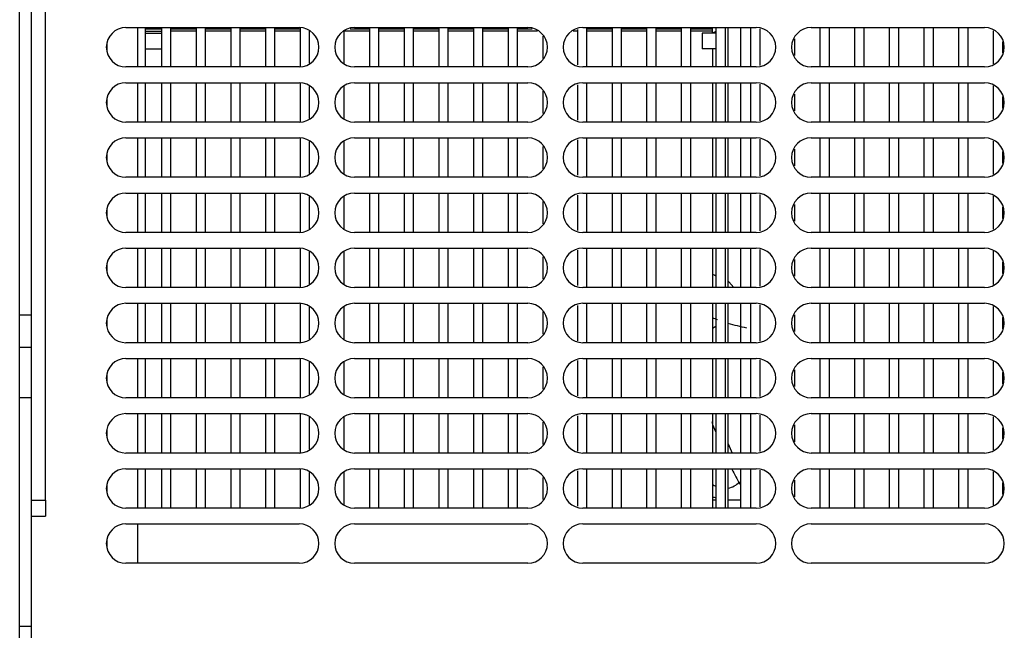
# Model space of a CAD drawing. Header units: millimetres. Extents: x 0 to 1800, y 0 to 1500.
# Tile 20 of 27: x 518 to 643, y 1347 to 1424. Entities that reach past the tile are written whole.
import ezdxf

# ---------------------------------------------------------------- set-up
doc = ezdxf.new("R2010")
doc.units = ezdxf.units.MM
doc.header["$LTSCALE"] = 99
doc.layers.add('00_COMPONENTS', color=7, linetype='CONTINUOUS')

msp = doc.modelspace()

# ---------------------------------------------------------------- linework, layer by layer
at = {"layer": '00_COMPONENTS', "color": 3, "linetype": 'CONTINUOUS'}
for p, q in [((517.87, 1345.5), (517.87, 1457.2)), ((532.82, 1423.5), (532.82, 1418.5)), ((535.87, 1423.3), (533.82, 1423.3)), ((540.27, 1423.3), (537.07, 1423.3)), ((544.67, 1423.3), (541.47, 1423.3)), ((549.07, 1423.3), (545.87, 1423.3)), ((553.47, 1423.3), (550.27, 1423.3)), ((562.27, 1423.3), (559.82, 1423.3)), ((566.67, 1423.3), (563.47, 1423.3)), ((571.07, 1423.3), (567.87, 1423.3)), ((575.47, 1423.3), (572.27, 1423.3)), ((579.87, 1423.3), (576.67, 1423.3)), ((582.92, 1423.3), (581.07, 1423.3)), ((593.07, 1423.3), (589.87, 1423.3)), ((597.47, 1423.3), (594.27, 1423.3)), ((601.87, 1423.3), (598.67, 1423.3)), ((605.82, 1423.3), (603.07, 1423.3)), ((607.82, 1418.5), (607.82, 1423.5)), ((532.82, 1416.5), (532.82, 1411.5)), ((607.82, 1411.5), (607.82, 1416.5)), ((532.82, 1409.5), (532.82, 1404.5)), ((607.82, 1404.5), (607.82, 1409.5)), ((532.82, 1402.5), (532.82, 1397.5)), ((607.82, 1397.5), (607.82, 1402.5)), ((532.82, 1395.5), (532.82, 1390.5)), ((607.82, 1390.5), (607.82, 1395.5)), ((532.82, 1388.5), (532.82, 1383.5)), ((607.82, 1383.5), (607.82, 1388.5)), ((532.82, 1381.5), (532.82, 1376.5)), ((607.82, 1376.5), (607.82, 1381.5)), ((532.82, 1374.5), (532.82, 1369.5)), ((607.82, 1369.5), (607.82, 1374.5)), ((532.82, 1367.5), (532.82, 1362.5)), ((607.82, 1362.5), (607.82, 1367.5)), ((606.27, 1363.5), (605.82, 1363.5)), ((609.37, 1363.5), (607.82, 1363.5)), ((532.82, 1360.5), (532.82, 1355.5))]:
    msp.add_line(p, q, dxfattribs=at)
at = {"layer": '00_COMPONENTS', "color": 7, "linetype": 'CONTINUOUS'}
for p, q in [((519.37, 1345.5), (519.37, 1457.2)), ((531.37, 1423.5), (553.37, 1423.5)), ((533.82, 1423.5), (533.82, 1418.5)), ((533.82, 1423.05), (535.87, 1423.05)), ((533.82, 1422.8), (535.87, 1422.8)), ((535.87, 1423.5), (535.87, 1418.5)), ((537.07, 1418.5), (537.07, 1423.5)), ((540.27, 1423.05), (537.07, 1423.05)), ((540.27, 1423.5), (540.27, 1418.5)), ((541.47, 1418.5), (541.47, 1423.5)), ((544.67, 1423.05), (541.47, 1423.05)), ((544.67, 1423.5), (544.67, 1418.5)), ((545.87, 1418.5), (545.87, 1423.5)), ((549.07, 1423.05), (545.87, 1423.05)), ((549.07, 1423.5), (549.07, 1418.5)), ((550.27, 1418.5), (550.27, 1423.5)), ((553.47, 1423.05), (550.27, 1423.05)), ((553.47, 1423.5), (553.47, 1418.5)), ((554.67, 1418.97), (554.67, 1423.03)), ((559.07, 1418.97), (559.07, 1423.03)), ((562.27, 1423.05), (559.14, 1423.05)), ((560.37, 1423.5), (582.37, 1423.5)), ((562.27, 1423.5), (562.27, 1418.5)), ((563.47, 1418.5), (563.47, 1423.5)), ((566.67, 1423.05), (563.47, 1423.05)), ((566.67, 1423.5), (566.67, 1418.5)), ((567.87, 1418.5), (567.87, 1423.5)), ((571.07, 1423.05), (567.87, 1423.05)), ((571.07, 1423.5), (571.07, 1418.5)), ((572.27, 1418.5), (572.27, 1423.5)), ((575.47, 1423.05), (572.27, 1423.05)), ((575.47, 1423.5), (575.47, 1418.5)), ((576.67, 1418.5), (576.67, 1423.5)), ((579.87, 1423.05), (576.67, 1423.05)), ((579.87, 1423.5), (579.87, 1418.5)), ((581.07, 1418.5), (581.07, 1423.5)), ((583.61, 1423.05), (581.07, 1423.05)), ((588.67, 1423.05), (588.14, 1423.05)), ((588.67, 1423.24), (588.67, 1418.75)), ((589.37, 1423.5), (611.37, 1423.5)), ((589.87, 1418.5), (589.87, 1423.5)), ((593.07, 1423.05), (589.87, 1423.05)), ((593.07, 1423.5), (593.07, 1418.5)), ((594.27, 1418.5), (594.27, 1423.5)), ((597.47, 1423.05), (594.27, 1423.05)), ((597.47, 1423.5), (597.47, 1418.5)), ((598.67, 1418.5), (598.67, 1423.5)), ((601.87, 1423.05), (598.67, 1423.05)), ((601.87, 1423.5), (601.87, 1418.5)), ((603.07, 1418.5), (603.07, 1423.5)), ((605.82, 1423.05), (603.07, 1423.05)), ((604.52, 1422.8), (604.52, 1420.8)), ((606.27, 1422.8), (604.52, 1422.8)), ((605.82, 1422.8), (605.82, 1423.5)), ((606.27, 1423.5), (606.27, 1418.5)), ((607.47, 1418.5), (607.47, 1423.5)), ((609.37, 1423.5), (609.37, 1418.5)), ((610.67, 1423.5), (610.67, 1418.5)), ((611.87, 1418.68), (611.87, 1423.32)), ((618.37, 1423.5), (640.37, 1423.5)), ((619.47, 1423.5), (619.47, 1418.5)), ((620.67, 1418.5), (620.67, 1423.5)), ((623.87, 1423.5), (623.87, 1418.5)), ((625.07, 1418.5), (625.07, 1423.5)), ((628.27, 1423.5), (628.27, 1418.5)), ((629.47, 1418.5), (629.47, 1423.5)), ((632.67, 1423.5), (632.67, 1418.5)), ((633.87, 1418.5), (633.87, 1423.5)), ((637.07, 1423.5), (637.07, 1418.5)), ((638.27, 1418.5), (638.27, 1423.5)), ((641.47, 1423.1), (641.47, 1418.9)), ((528.92, 1421.45), (528.92, 1420.54)), ((584.27, 1422.41), (584.27, 1419.59)), ((616.27, 1419.94), (616.27, 1422.06)), ((642.67, 1420.28), (642.67, 1421.71)), ((533.82, 1420.8), (535.87, 1420.8)), ((606.27, 1420.8), (604.52, 1420.8)), ((605.82, 1420.8), (605.82, 1418.5)), ((553.37, 1418.5), (531.37, 1418.5)), ((582.37, 1418.5), (560.37, 1418.5)), ((611.37, 1418.5), (589.37, 1418.5)), ((640.37, 1418.5), (618.37, 1418.5)), ((531.37, 1416.5), (553.37, 1416.5)), ((533.82, 1416.5), (533.82, 1411.5)), ((535.87, 1416.5), (535.87, 1411.5)), ((537.07, 1411.5), (537.07, 1416.5)), ((540.27, 1416.5), (540.27, 1411.5)), ((541.47, 1411.5), (541.47, 1416.5)), ((544.67, 1416.5), (544.67, 1411.5)), ((545.87, 1411.5), (545.87, 1416.5)), ((549.07, 1416.5), (549.07, 1411.5)), ((550.27, 1411.5), (550.27, 1416.5)), ((553.47, 1416.5), (553.47, 1411.5)), ((560.37, 1416.5), (582.37, 1416.5)), ((562.27, 1416.5), (562.27, 1411.5)), ((563.47, 1411.5), (563.47, 1416.5)), ((566.67, 1416.5), (566.67, 1411.5)), ((567.87, 1411.5), (567.87, 1416.5)), ((571.07, 1416.5), (571.07, 1411.5)), ((572.27, 1411.5), (572.27, 1416.5)), ((575.47, 1416.5), (575.47, 1411.5)), ((576.67, 1411.5), (576.67, 1416.5)), ((579.87, 1416.5), (579.87, 1411.5)), ((581.07, 1411.5), (581.07, 1416.5)), ((589.37, 1416.5), (611.37, 1416.5)), ((589.87, 1411.5), (589.87, 1416.5)), ((593.07, 1416.5), (593.07, 1411.5)), ((594.27, 1411.5), (594.27, 1416.5)), ((597.47, 1416.5), (597.47, 1411.5)), ((598.67, 1411.5), (598.67, 1416.5)), ((601.87, 1416.5), (601.87, 1411.5)), ((603.07, 1411.5), (603.07, 1416.5)), ((605.82, 1416.5), (605.82, 1411.5)), ((606.27, 1416.5), (606.27, 1411.5)), ((607.47, 1411.5), (607.47, 1416.5)), ((609.37, 1416.5), (609.37, 1411.5)), ((610.67, 1416.5), (610.67, 1411.5)), ((611.87, 1411.68), (611.87, 1416.32)), ((618.37, 1416.5), (640.37, 1416.5)), ((619.47, 1416.5), (619.47, 1411.5)), ((620.67, 1411.5), (620.67, 1416.5)), ((623.87, 1416.5), (623.87, 1411.5)), ((625.07, 1411.5), (625.07, 1416.5)), ((628.27, 1416.5), (628.27, 1411.5)), ((629.47, 1411.5), (629.47, 1416.5)), ((632.67, 1416.5), (632.67, 1411.5)), ((633.87, 1411.5), (633.87, 1416.5)), ((637.07, 1416.5), (637.07, 1411.5)), ((638.27, 1411.5), (638.27, 1416.5)), ((554.67, 1411.97), (554.67, 1416.03)), ((559.07, 1411.97), (559.07, 1416.03)), ((584.27, 1415.41), (584.27, 1412.59)), ((588.67, 1416.24), (588.67, 1411.75)), ((616.27, 1412.94), (616.27, 1415.06)), ((641.47, 1416.1), (641.47, 1411.9)), ((528.92, 1414.45), (528.92, 1413.54)), ((642.67, 1413.28), (642.67, 1414.71)), ((553.37, 1411.5), (531.37, 1411.5)), ((582.37, 1411.5), (560.37, 1411.5)), ((611.37, 1411.5), (589.37, 1411.5)), ((640.37, 1411.5), (618.37, 1411.5)), ((531.37, 1409.5), (553.37, 1409.5)), ((533.82, 1409.5), (533.82, 1404.5)), ((535.87, 1409.5), (535.87, 1404.5)), ((537.07, 1404.5), (537.07, 1409.5)), ((540.27, 1409.5), (540.27, 1404.5)), ((541.47, 1404.5), (541.47, 1409.5)), ((544.67, 1409.5), (544.67, 1404.5)), ((545.87, 1404.5), (545.87, 1409.5)), ((549.07, 1409.5), (549.07, 1404.5)), ((550.27, 1404.5), (550.27, 1409.5)), ((553.47, 1409.5), (553.47, 1404.5)), ((554.67, 1404.97), (554.67, 1409.03)), ((559.07, 1404.97), (559.07, 1409.03)), ((560.37, 1409.5), (582.37, 1409.5)), ((562.27, 1409.5), (562.27, 1404.5)), ((563.47, 1404.5), (563.47, 1409.5)), ((566.67, 1409.5), (566.67, 1404.5)), ((567.87, 1404.5), (567.87, 1409.5)), ((571.07, 1409.5), (571.07, 1404.5)), ((572.27, 1404.5), (572.27, 1409.5)), ((575.47, 1409.5), (575.47, 1404.5)), ((576.67, 1404.5), (576.67, 1409.5)), ((579.87, 1409.5), (579.87, 1404.5)), ((581.07, 1404.5), (581.07, 1409.5)), ((588.67, 1409.24), (588.67, 1404.75)), ((589.37, 1409.5), (611.37, 1409.5)), ((589.87, 1404.5), (589.87, 1409.5)), ((593.07, 1409.5), (593.07, 1404.5)), ((594.27, 1404.5), (594.27, 1409.5)), ((597.47, 1409.5), (597.47, 1404.5)), ((598.67, 1404.5), (598.67, 1409.5)), ((601.87, 1409.5), (601.87, 1404.5)), ((603.07, 1404.5), (603.07, 1409.5)), ((605.82, 1409.5), (605.82, 1404.5)), ((606.27, 1409.5), (606.27, 1404.5)), ((607.47, 1404.5), (607.47, 1409.5)), ((609.37, 1409.5), (609.37, 1404.5)), ((610.67, 1409.5), (610.67, 1404.5)), ((611.87, 1404.68), (611.87, 1409.32)), ((618.37, 1409.5), (640.37, 1409.5)), ((619.47, 1409.5), (619.47, 1404.5)), ((620.67, 1404.5), (620.67, 1409.5)), ((623.87, 1409.5), (623.87, 1404.5)), ((625.07, 1404.5), (625.07, 1409.5)), ((628.27, 1409.5), (628.27, 1404.5)), ((629.47, 1404.5), (629.47, 1409.5)), ((632.67, 1409.5), (632.67, 1404.5)), ((633.87, 1404.5), (633.87, 1409.5)), ((637.07, 1409.5), (637.07, 1404.5)), ((638.27, 1404.5), (638.27, 1409.5)), ((641.47, 1409.1), (641.47, 1404.9)), ((584.27, 1408.41), (584.27, 1405.59)), ((616.27, 1405.94), (616.27, 1408.06)), ((642.67, 1406.28), (642.67, 1407.71)), ((528.92, 1407.45), (528.92, 1406.54)), ((553.37, 1404.5), (531.37, 1404.5)), ((582.37, 1404.5), (560.37, 1404.5)), ((611.37, 1404.5), (589.37, 1404.5)), ((640.37, 1404.5), (618.37, 1404.5)), ((531.37, 1402.5), (553.37, 1402.5)), ((533.82, 1402.5), (533.82, 1397.5)), ((535.87, 1402.5), (535.87, 1397.5)), ((537.07, 1397.5), (537.07, 1402.5)), ((540.27, 1402.5), (540.27, 1397.5)), ((541.47, 1397.5), (541.47, 1402.5)), ((544.67, 1402.5), (544.67, 1397.5)), ((545.87, 1397.5), (545.87, 1402.5)), ((549.07, 1402.5), (549.07, 1397.5)), ((550.27, 1397.5), (550.27, 1402.5)), ((553.47, 1402.5), (553.47, 1397.5)), ((554.67, 1397.97), (554.67, 1402.03)), ((559.07, 1397.97), (559.07, 1402.03)), ((560.37, 1402.5), (582.37, 1402.5)), ((562.27, 1402.5), (562.27, 1397.5)), ((563.47, 1397.5), (563.47, 1402.5)), ((566.67, 1402.5), (566.67, 1397.5)), ((567.87, 1397.5), (567.87, 1402.5)), ((571.07, 1402.5), (571.07, 1397.5)), ((572.27, 1397.5), (572.27, 1402.5)), ((575.47, 1402.5), (575.47, 1397.5)), ((576.67, 1397.5), (576.67, 1402.5)), ((579.87, 1402.5), (579.87, 1397.5)), ((581.07, 1397.5), (581.07, 1402.5)), ((584.27, 1401.41), (584.27, 1398.59)), ((588.67, 1402.24), (588.67, 1397.75)), ((589.37, 1402.5), (611.37, 1402.5)), ((589.87, 1397.5), (589.87, 1402.5)), ((593.07, 1402.5), (593.07, 1397.5)), ((594.27, 1397.5), (594.27, 1402.5)), ((597.47, 1402.5), (597.47, 1397.5)), ((598.67, 1397.5), (598.67, 1402.5)), ((601.87, 1402.5), (601.87, 1397.5)), ((603.07, 1397.5), (603.07, 1402.5)), ((605.82, 1402.5), (605.82, 1397.5)), ((606.27, 1402.5), (606.27, 1397.5)), ((607.47, 1397.5), (607.47, 1402.5)), ((609.37, 1402.5), (609.37, 1397.5)), ((610.67, 1402.5), (610.67, 1397.5)), ((611.87, 1397.68), (611.87, 1402.32)), ((618.37, 1402.5), (640.37, 1402.5)), ((619.47, 1402.5), (619.47, 1397.5)), ((620.67, 1397.5), (620.67, 1402.5)), ((623.87, 1402.5), (623.87, 1397.5)), ((625.07, 1397.5), (625.07, 1402.5)), ((628.27, 1402.5), (628.27, 1397.5)), ((629.47, 1397.5), (629.47, 1402.5)), ((632.67, 1402.5), (632.67, 1397.5)), ((633.87, 1397.5), (633.87, 1402.5)), ((637.07, 1402.5), (637.07, 1397.5)), ((638.27, 1397.5), (638.27, 1402.5)), ((641.47, 1402.1), (641.47, 1397.9)), ((528.92, 1400.45), (528.92, 1399.54)), ((616.27, 1398.94), (616.27, 1401.06)), ((642.67, 1399.28), (642.67, 1400.71)), ((553.37, 1397.5), (531.37, 1397.5)), ((582.37, 1397.5), (560.37, 1397.5)), ((611.37, 1397.5), (589.37, 1397.5)), ((640.37, 1397.5), (618.37, 1397.5)), ((531.37, 1395.5), (553.37, 1395.5)), ((533.82, 1395.5), (533.82, 1390.5)), ((535.87, 1395.5), (535.87, 1390.5)), ((537.07, 1390.5), (537.07, 1395.5)), ((540.27, 1395.5), (540.27, 1390.5)), ((541.47, 1390.5), (541.47, 1395.5)), ((544.67, 1395.5), (544.67, 1390.5)), ((545.87, 1390.5), (545.87, 1395.5)), ((549.07, 1395.5), (549.07, 1390.5)), ((550.27, 1390.5), (550.27, 1395.5)), ((553.47, 1395.5), (553.47, 1390.5)), ((554.67, 1390.97), (554.67, 1395.03)), ((559.07, 1390.97), (559.07, 1395.03)), ((560.37, 1395.5), (582.37, 1395.5)), ((562.27, 1395.5), (562.27, 1390.5)), ((563.47, 1390.5), (563.47, 1395.5)), ((566.67, 1395.5), (566.67, 1390.5)), ((567.87, 1390.5), (567.87, 1395.5)), ((571.07, 1395.5), (571.07, 1390.5)), ((572.27, 1390.5), (572.27, 1395.5)), ((575.47, 1395.5), (575.47, 1390.5)), ((576.67, 1390.5), (576.67, 1395.5)), ((579.87, 1395.5), (579.87, 1390.5)), ((581.07, 1390.5), (581.07, 1395.5)), ((588.67, 1395.24), (588.67, 1390.75)), ((589.37, 1395.5), (611.37, 1395.5)), ((589.87, 1390.5), (589.87, 1395.5)), ((593.07, 1395.5), (593.07, 1390.5)), ((594.27, 1390.5), (594.27, 1395.5)), ((597.47, 1395.5), (597.47, 1390.5)), ((598.67, 1390.5), (598.67, 1395.5)), ((601.87, 1395.5), (601.87, 1390.5)), ((603.07, 1390.5), (603.07, 1395.5)), ((605.82, 1395.5), (605.82, 1390.5)), ((606.27, 1395.5), (606.27, 1390.5)), ((607.47, 1390.5), (607.47, 1395.5)), ((609.37, 1395.5), (609.37, 1390.5)), ((610.67, 1395.5), (610.67, 1390.5)), ((611.87, 1390.68), (611.87, 1395.32)), ((618.37, 1395.5), (640.37, 1395.5)), ((619.47, 1395.5), (619.47, 1390.5)), ((620.67, 1390.5), (620.67, 1395.5)), ((623.87, 1395.5), (623.87, 1390.5)), ((625.07, 1390.5), (625.07, 1395.5)), ((628.27, 1395.5), (628.27, 1390.5)), ((629.47, 1390.5), (629.47, 1395.5)), ((632.67, 1395.5), (632.67, 1390.5)), ((633.87, 1390.5), (633.87, 1395.5)), ((637.07, 1395.5), (637.07, 1390.5)), ((638.27, 1390.5), (638.27, 1395.5)), ((641.47, 1395.1), (641.47, 1390.9)), ((584.27, 1394.41), (584.27, 1391.59)), ((616.27, 1391.94), (616.27, 1394.06)), ((528.92, 1393.45), (528.92, 1392.54)), ((642.67, 1392.28), (642.67, 1393.71)), ((553.37, 1390.5), (531.37, 1390.5)), ((582.37, 1390.5), (560.37, 1390.5)), ((611.37, 1390.5), (589.37, 1390.5)), ((607.92, 1391.23), (608.54, 1390.5)), ((640.37, 1390.5), (618.37, 1390.5)), ((531.37, 1388.5), (553.37, 1388.5)), ((533.82, 1388.5), (533.82, 1383.5)), ((535.87, 1388.5), (535.87, 1383.5)), ((537.07, 1383.5), (537.07, 1388.5)), ((540.27, 1388.5), (540.27, 1383.5)), ((541.47, 1383.5), (541.47, 1388.5)), ((544.67, 1388.5), (544.67, 1383.5)), ((545.87, 1383.5), (545.87, 1388.5)), ((549.07, 1388.5), (549.07, 1383.5)), ((550.27, 1383.5), (550.27, 1388.5)), ((553.47, 1388.5), (553.47, 1383.5)), ((554.67, 1383.97), (554.67, 1388.03)), ((559.07, 1383.97), (559.07, 1388.03)), ((560.37, 1388.5), (582.37, 1388.5)), ((562.27, 1388.5), (562.27, 1383.5)), ((563.47, 1383.5), (563.47, 1388.5)), ((566.67, 1388.5), (566.67, 1383.5)), ((567.87, 1383.5), (567.87, 1388.5)), ((571.07, 1388.5), (571.07, 1383.5)), ((572.27, 1383.5), (572.27, 1388.5)), ((575.47, 1388.5), (575.47, 1383.5)), ((576.67, 1383.5), (576.67, 1388.5)), ((579.87, 1388.5), (579.87, 1383.5)), ((581.07, 1383.5), (581.07, 1388.5)), ((588.67, 1388.24), (588.67, 1383.75)), ((589.37, 1388.5), (611.37, 1388.5)), ((589.87, 1383.5), (589.87, 1388.5)), ((593.07, 1388.5), (593.07, 1383.5)), ((594.27, 1383.5), (594.27, 1388.5)), ((597.47, 1388.5), (597.47, 1383.5)), ((598.67, 1383.5), (598.67, 1388.5)), ((601.87, 1388.5), (601.87, 1383.5)), ((603.07, 1383.5), (603.07, 1388.5)), ((605.82, 1388.5), (605.82, 1383.5)), ((606.27, 1388.5), (606.27, 1383.5)), ((607.47, 1383.5), (607.47, 1388.5)), ((609.37, 1388.5), (609.37, 1383.5)), ((610.67, 1388.5), (610.67, 1383.5)), ((611.87, 1383.68), (611.87, 1388.32)), ((618.37, 1388.5), (640.37, 1388.5)), ((619.47, 1388.5), (619.47, 1383.5)), ((620.67, 1383.5), (620.67, 1388.5)), ((623.87, 1388.5), (623.87, 1383.5)), ((625.07, 1383.5), (625.07, 1388.5)), ((628.27, 1388.5), (628.27, 1383.5)), ((629.47, 1383.5), (629.47, 1388.5)), ((632.67, 1388.5), (632.67, 1383.5)), ((633.87, 1383.5), (633.87, 1388.5)), ((637.07, 1388.5), (637.07, 1383.5)), ((638.27, 1383.5), (638.27, 1388.5)), ((641.47, 1388.1), (641.47, 1383.9)), ((519.37, 1387), (517.87, 1387)), ((528.92, 1386.45), (528.92, 1385.54)), ((584.27, 1387.41), (584.27, 1384.59)), ((616.27, 1384.94), (616.27, 1387.06)), ((642.67, 1385.28), (642.67, 1386.71)), ((519.37, 1382.9), (517.87, 1382.9)), ((553.37, 1383.5), (531.37, 1383.5)), ((582.37, 1383.5), (560.37, 1383.5)), ((611.37, 1383.5), (589.37, 1383.5)), ((640.37, 1383.5), (618.37, 1383.5)), ((531.37, 1381.5), (553.37, 1381.5)), ((533.82, 1381.5), (533.82, 1376.5)), ((535.87, 1381.5), (535.87, 1376.5)), ((537.07, 1376.5), (537.07, 1381.5)), ((540.27, 1381.5), (540.27, 1376.5)), ((541.47, 1376.5), (541.47, 1381.5)), ((544.67, 1381.5), (544.67, 1376.5)), ((545.87, 1376.5), (545.87, 1381.5)), ((549.07, 1381.5), (549.07, 1376.5)), ((550.27, 1376.5), (550.27, 1381.5)), ((553.47, 1381.5), (553.47, 1376.5)), ((560.37, 1381.5), (582.37, 1381.5)), ((562.27, 1381.5), (562.27, 1376.5)), ((563.47, 1376.5), (563.47, 1381.5)), ((566.67, 1381.5), (566.67, 1376.5)), ((567.87, 1376.5), (567.87, 1381.5)), ((571.07, 1381.5), (571.07, 1376.5)), ((572.27, 1376.5), (572.27, 1381.5)), ((575.47, 1381.5), (575.47, 1376.5)), ((576.67, 1376.5), (576.67, 1381.5)), ((579.87, 1381.5), (579.87, 1376.5)), ((581.07, 1376.5), (581.07, 1381.5)), ((589.37, 1381.5), (611.37, 1381.5)), ((589.87, 1376.5), (589.87, 1381.5)), ((593.07, 1381.5), (593.07, 1376.5)), ((594.27, 1376.5), (594.27, 1381.5)), ((597.47, 1381.5), (597.47, 1376.5)), ((598.67, 1376.5), (598.67, 1381.5)), ((601.87, 1381.5), (601.87, 1376.5)), ((603.07, 1376.5), (603.07, 1381.5)), ((605.82, 1381.5), (605.82, 1376.5)), ((606.27, 1381.5), (606.27, 1376.5)), ((607.47, 1376.5), (607.47, 1381.5)), ((609.37, 1381.5), (609.37, 1376.5)), ((610.67, 1381.5), (610.67, 1376.5)), ((611.87, 1376.68), (611.87, 1381.32)), ((618.37, 1381.5), (640.37, 1381.5)), ((619.47, 1381.5), (619.47, 1376.5)), ((620.67, 1376.5), (620.67, 1381.5)), ((623.87, 1381.5), (623.87, 1376.5)), ((625.07, 1376.5), (625.07, 1381.5)), ((628.27, 1381.5), (628.27, 1376.5)), ((629.47, 1376.5), (629.47, 1381.5)), ((632.67, 1381.5), (632.67, 1376.5)), ((633.87, 1376.5), (633.87, 1381.5)), ((637.07, 1381.5), (637.07, 1376.5)), ((638.27, 1376.5), (638.27, 1381.5)), ((554.67, 1376.97), (554.67, 1381.03)), ((559.07, 1376.97), (559.07, 1381.03)), ((584.27, 1380.41), (584.27, 1377.59)), ((588.67, 1381.24), (588.67, 1376.75)), ((616.27, 1377.94), (616.27, 1380.06)), ((641.47, 1381.1), (641.47, 1376.9)), ((528.92, 1379.45), (528.92, 1378.54)), ((642.67, 1378.28), (642.67, 1379.71)), ((519.37, 1376.5), (517.87, 1376.5)), ((553.37, 1376.5), (531.37, 1376.5)), ((582.37, 1376.5), (560.37, 1376.5)), ((611.37, 1376.5), (589.37, 1376.5)), ((640.37, 1376.5), (618.37, 1376.5)), ((531.37, 1374.5), (553.37, 1374.5)), ((533.82, 1374.5), (533.82, 1369.5)), ((535.87, 1374.5), (535.87, 1369.5)), ((537.07, 1369.5), (537.07, 1374.5)), ((540.27, 1374.5), (540.27, 1369.5)), ((541.47, 1369.5), (541.47, 1374.5)), ((544.67, 1374.5), (544.67, 1369.5)), ((545.87, 1369.5), (545.87, 1374.5)), ((549.07, 1374.5), (549.07, 1369.5)), ((550.27, 1369.5), (550.27, 1374.5)), ((553.47, 1374.5), (553.47, 1369.5)), ((554.67, 1369.97), (554.67, 1374.03)), ((559.07, 1369.97), (559.07, 1374.03)), ((560.37, 1374.5), (582.37, 1374.5)), ((562.27, 1374.5), (562.27, 1369.5)), ((563.47, 1369.5), (563.47, 1374.5)), ((566.67, 1374.5), (566.67, 1369.5)), ((567.87, 1369.5), (567.87, 1374.5)), ((571.07, 1374.5), (571.07, 1369.5)), ((572.27, 1369.5), (572.27, 1374.5)), ((575.47, 1374.5), (575.47, 1369.5)), ((576.67, 1369.5), (576.67, 1374.5)), ((579.87, 1374.5), (579.87, 1369.5)), ((581.07, 1369.5), (581.07, 1374.5)), ((588.67, 1374.24), (588.67, 1369.75)), ((589.37, 1374.5), (611.37, 1374.5)), ((589.87, 1369.5), (589.87, 1374.5)), ((593.07, 1374.5), (593.07, 1369.5)), ((594.27, 1369.5), (594.27, 1374.5)), ((597.47, 1374.5), (597.47, 1369.5)), ((598.67, 1369.5), (598.67, 1374.5)), ((601.87, 1374.5), (601.87, 1369.5)), ((603.07, 1369.5), (603.07, 1374.5)), ((605.82, 1374.5), (605.82, 1369.5)), ((606.27, 1374.5), (606.27, 1369.5)), ((607.47, 1369.5), (607.47, 1374.5)), ((609.37, 1374.5), (609.37, 1369.5)), ((610.67, 1374.5), (610.67, 1369.5)), ((611.87, 1369.68), (611.87, 1374.32)), ((618.37, 1374.5), (640.37, 1374.5)), ((619.47, 1374.5), (619.47, 1369.5)), ((620.67, 1369.5), (620.67, 1374.5)), ((623.87, 1374.5), (623.87, 1369.5)), ((625.07, 1369.5), (625.07, 1374.5)), ((628.27, 1374.5), (628.27, 1369.5)), ((629.47, 1369.5), (629.47, 1374.5)), ((632.67, 1374.5), (632.67, 1369.5)), ((633.87, 1369.5), (633.87, 1374.5)), ((637.07, 1374.5), (637.07, 1369.5)), ((638.27, 1369.5), (638.27, 1374.5)), ((641.47, 1374.1), (641.47, 1369.9)), ((584.27, 1373.41), (584.27, 1370.59)), ((616.27, 1370.94), (616.27, 1373.06)), ((642.67, 1371.28), (642.67, 1372.71)), ((528.92, 1372.45), (528.92, 1371.54)), ((553.37, 1369.5), (531.37, 1369.5)), ((582.37, 1369.5), (560.37, 1369.5)), ((611.37, 1369.5), (589.37, 1369.5)), ((640.37, 1369.5), (618.37, 1369.5)), ((531.37, 1367.5), (553.37, 1367.5)), ((533.82, 1367.5), (533.82, 1362.5)), ((535.87, 1367.5), (535.87, 1362.5)), ((537.07, 1362.5), (537.07, 1367.5)), ((540.27, 1367.5), (540.27, 1362.5)), ((541.47, 1362.5), (541.47, 1367.5)), ((544.67, 1367.5), (544.67, 1362.5)), ((545.87, 1362.5), (545.87, 1367.5)), ((549.07, 1367.5), (549.07, 1362.5)), ((550.27, 1362.5), (550.27, 1367.5)), ((553.47, 1367.5), (553.47, 1362.5)), ((554.67, 1362.97), (554.67, 1367.03)), ((559.07, 1362.97), (559.07, 1367.03)), ((560.37, 1367.5), (582.37, 1367.5)), ((562.27, 1367.5), (562.27, 1362.5)), ((563.47, 1362.5), (563.47, 1367.5)), ((566.67, 1367.5), (566.67, 1362.5)), ((567.87, 1362.5), (567.87, 1367.5)), ((571.07, 1367.5), (571.07, 1362.5)), ((572.27, 1362.5), (572.27, 1367.5)), ((575.47, 1367.5), (575.47, 1362.5)), ((576.67, 1362.5), (576.67, 1367.5)), ((579.87, 1367.5), (579.87, 1362.5)), ((581.07, 1362.5), (581.07, 1367.5)), ((584.27, 1366.41), (584.27, 1363.59)), ((588.67, 1367.24), (588.67, 1362.75)), ((589.37, 1367.5), (611.37, 1367.5)), ((589.87, 1362.5), (589.87, 1367.5)), ((593.07, 1367.5), (593.07, 1362.5)), ((594.27, 1362.5), (594.27, 1367.5)), ((597.47, 1367.5), (597.47, 1362.5)), ((598.67, 1362.5), (598.67, 1367.5)), ((601.87, 1367.5), (601.87, 1362.5)), ((603.07, 1362.5), (603.07, 1367.5)), ((605.82, 1367.5), (605.82, 1362.5)), ((606.27, 1367.5), (606.27, 1362.5)), ((607.47, 1362.5), (607.47, 1367.5)), ((609.37, 1367.5), (609.37, 1362.5)), ((610.67, 1367.5), (610.67, 1362.5)), ((611.87, 1362.68), (611.87, 1367.32)), ((618.37, 1367.5), (640.37, 1367.5)), ((619.47, 1367.5), (619.47, 1362.5)), ((620.67, 1362.5), (620.67, 1367.5)), ((623.87, 1367.5), (623.87, 1362.5)), ((625.07, 1362.5), (625.07, 1367.5)), ((628.27, 1367.5), (628.27, 1362.5)), ((629.47, 1362.5), (629.47, 1367.5)), ((632.67, 1367.5), (632.67, 1362.5)), ((633.87, 1362.5), (633.87, 1367.5)), ((637.07, 1367.5), (637.07, 1362.5)), ((638.27, 1362.5), (638.27, 1367.5)), ((641.47, 1367.1), (641.47, 1362.9)), ((528.92, 1365.45), (528.92, 1364.54)), ((616.27, 1363.94), (616.27, 1366.06)), ((642.67, 1364.28), (642.67, 1365.71)), ((519.37, 1363.5), (521.17, 1363.5)), ((521.17, 1363.5), (521.17, 1361.5)), ((519.37, 1361.5), (521.17, 1361.5)), ((553.37, 1362.5), (531.37, 1362.5)), ((582.37, 1362.5), (560.37, 1362.5)), ((611.37, 1362.5), (589.37, 1362.5)), ((640.37, 1362.5), (618.37, 1362.5)), ((531.37, 1360.5), (553.37, 1360.5)), ((532.87, 1355.5), (532.87, 1360.5)), ((560.37, 1360.5), (582.37, 1360.5)), ((589.37, 1360.5), (611.37, 1360.5)), ((618.37, 1360.5), (640.37, 1360.5)), ((528.92, 1358.45), (528.92, 1357.54)), ((553.37, 1355.5), (531.37, 1355.5)), ((582.37, 1355.5), (560.37, 1355.5)), ((611.37, 1355.5), (589.37, 1355.5)), ((640.37, 1355.5), (618.37, 1355.5)), ((519.37, 1347.5), (517.87, 1347.5))]:
    msp.add_line(p, q, dxfattribs=at)
at = {"layer": '00_COMPONENTS', "color": 9, "linetype": 'CONTINUOUS'}
for p, q in [((521.17, 1363.5), (521.17, 1453.7)), ((606.27, 1385.56), (605.82, 1385.3))]:
    msp.add_line(p, q, dxfattribs=at)
at = {"layer": '00_COMPONENTS', "color": 7, "linetype": 'CONTINUOUS'}
for centre, radius, start, end in [((531.37, 1421), 2.5, 90, 270), ((553.37, 1421), 2.5, 270, 90), ((560.37, 1421), 2.5, 90, 270), ((582.37, 1421), 2.5, 270, 90), ((589.37, 1421), 2.5, 90, 270), ((611.37, 1421), 2.5, 270, 90), ((618.37, 1421), 2.5, 90, 270), ((640.37, 1421), 2.5, 270, 90), ((531.37, 1414), 2.5, 90, 270), ((553.37, 1414), 2.5, 270, 90), ((560.37, 1414), 2.5, 90, 270), ((582.37, 1414), 2.5, 270, 90), ((589.37, 1414), 2.5, 90, 270), ((611.37, 1414), 2.5, 270, 90), ((618.37, 1414), 2.5, 90, 270), ((640.37, 1414), 2.5, 270, 90), ((531.37, 1407), 2.5, 90, 270), ((553.37, 1407), 2.5, 270, 90), ((560.37, 1407), 2.5, 90, 270), ((582.37, 1407), 2.5, 270, 90), ((589.37, 1407), 2.5, 90, 270), ((611.37, 1407), 2.5, 270, 90), ((618.37, 1407), 2.5, 90, 270), ((640.37, 1407), 2.5, 270, 90), ((531.37, 1400), 2.5, 90, 270), ((553.37, 1400), 2.5, 270, 90), ((560.37, 1400), 2.5, 90, 270), ((582.37, 1400), 2.5, 270, 90), ((589.37, 1400), 2.5, 90, 270), ((611.37, 1400), 2.5, 270, 90), ((618.37, 1400), 2.5, 90, 270), ((640.37, 1400), 2.5, 270, 90), ((531.37, 1393), 2.5, 90, 270), ((553.37, 1393), 2.5, 270, 90), ((560.37, 1393), 2.5, 90, 270), ((582.37, 1393), 2.5, 270, 90), ((589.37, 1393), 2.5, 90, 270), ((611.37, 1393), 2.5, 270, 90), ((618.37, 1393), 2.5, 90, 270), ((640.37, 1393), 2.5, 270, 90), ((531.37, 1386), 2.5, 90, 270), ((553.37, 1386), 2.5, 270, 90), ((560.37, 1386), 2.5, 90, 270), ((582.37, 1386), 2.5, 270, 90), ((589.37, 1386), 2.5, 90, 270), ((611.37, 1386), 2.5, 270, 90), ((618.37, 1386), 2.5, 90, 270), ((640.37, 1386), 2.5, 270, 90), ((614.37, 1407.5), 22.5, 247.5876, 249.3867), ((614.37, 1407.5), 22.5, 252.9503, 259.1377), ((531.37, 1379), 2.5, 90, 270), ((553.37, 1379), 2.5, 270, 90), ((560.37, 1379), 2.5, 90, 270), ((582.37, 1379), 2.5, 270, 90), ((589.37, 1379), 2.5, 90, 270), ((611.37, 1379), 2.5, 270, 90), ((618.37, 1379), 2.5, 90, 270), ((640.37, 1379), 2.5, 270, 90), ((531.37, 1372), 2.5, 90, 270), ((553.37, 1372), 2.5, 270, 90), ((560.37, 1372), 2.5, 90, 270), ((582.37, 1372), 2.5, 270, 90), ((589.37, 1372), 2.5, 90, 270), ((611.37, 1372), 2.5, 270, 90), ((618.37, 1372), 2.5, 90, 270), ((640.37, 1372), 2.5, 270, 90), ((662.86, 1394.52), 60.9, 200.248, 201.4876), ((662.86, 1394.52), 60, 203.4448, 204.6735), ((531.37, 1365), 2.5, 90, 270), ((553.37, 1365), 2.5, 270, 90), ((560.37, 1365), 2.5, 90, 270), ((582.37, 1365), 2.5, 270, 90), ((589.37, 1365), 2.5, 90, 270), ((662.86, 1394.52), 60.9, 206.3824, 208.4231), ((611.37, 1365), 2.5, 270, 90), ((618.37, 1365), 2.5, 90, 270), ((640.37, 1365), 2.5, 270, 90), ((607.37, 1367.5), 2.5, 231.4863, 243.7706), ((607.37, 1367.5), 2.5, 280.4299, 318.3346), ((614.37, 1407.5), 44.4, 258.8909, 259.4756), ((531.37, 1358), 2.5, 90, 270), ((553.37, 1358), 2.5, 270, 90), ((560.37, 1358), 2.5, 90, 270), ((582.37, 1358), 2.5, 270, 90), ((589.37, 1358), 2.5, 90, 270), ((611.37, 1358), 2.5, 270, 90), ((618.37, 1358), 2.5, 90, 270), ((640.37, 1358), 2.5, 270, 90)]:
    msp.add_arc(centre, radius, start, end, dxfattribs=at)
at = {"layer": '00_COMPONENTS', "color": 9, "linetype": 'CONTINUOUS'}
for start, end in [(117.6375, 118.8946), (240.7373, 242.3715), (248.0081, 248.3576)]:
    msp.add_arc((614.37, 1407.5), 17.5, start, end, dxfattribs=at)

doc.saveas('drawing.dxf')
